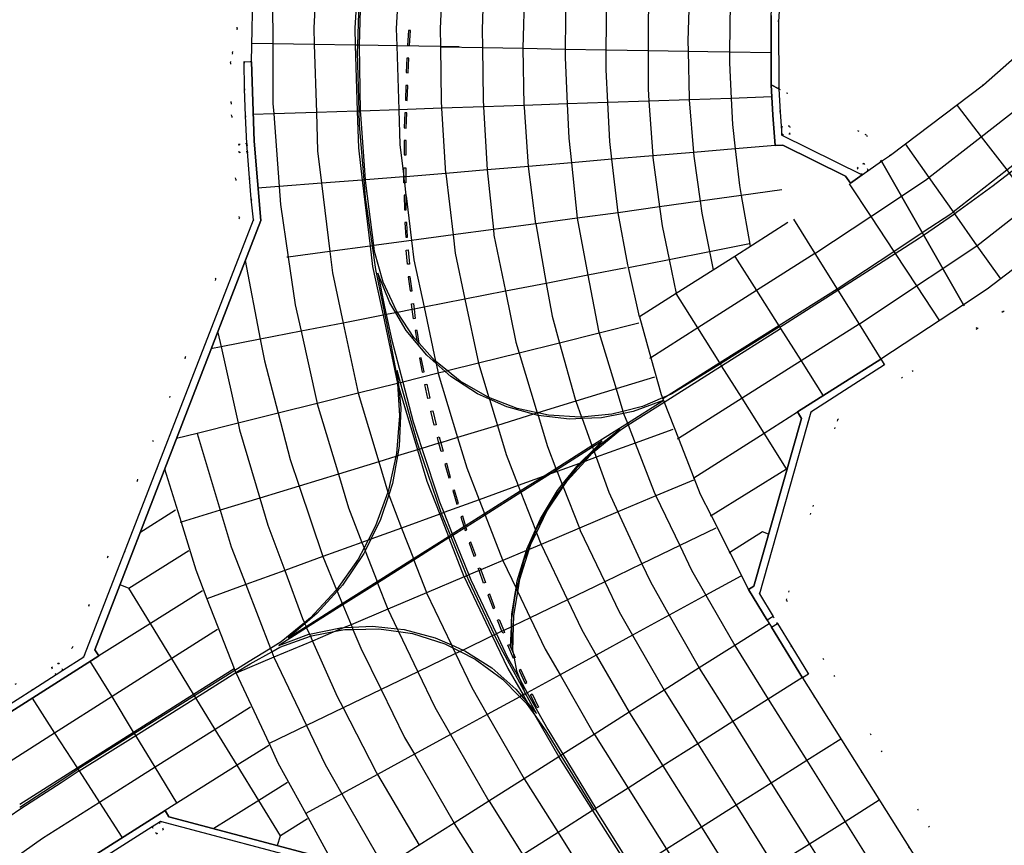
# Model space of a CAD drawing. Header units: metres. Extents: x 174791 to 179073, y 406431 to 409043.
# Tile 73 of 256: x 176066 to 176137, y 407099 to 407159. Entities that reach past the tile are written whole.
import ezdxf

# ---------------------------------------------------------------- set-up
doc = ezdxf.new("R2010")
doc.units = ezdxf.units.M
doc.linetypes.add('DOT', pattern=[6.35, 0, -6.35])
for name, color, linetype in [('terreindeelbegroeid', 254, 'DOT'), ('terreindeelonbegroeid', 254, 'DOT'), ('wegdeel_molgoot', 254, 'Continuous'), ('wegdeel_rolbaan', 254, 'Continuous'), ('weginrichtingselement_markering_vliegtuigverharding', 254, 'Continuous'), ('weginrichtingselement_voeg_vliegtuigverharding', 254, 'Continuous')]:
    doc.layers.add(name, color=color, linetype=linetype)

msp = doc.modelspace()

# ---------------------------------------------------------------- linework, layer by layer
at = {"layer": 'terreindeelbegroeid'}
for points in [[(176164.331, 407163.184, 0), (176158.251, 407156.145, 0), (176151.652, 407149.494, 0), (176144.61, 407143.313, 0), (176137.159, 407137.633, 0), (176135.274, 407136.391, 0), (176134.279, 407138.131, 0), (176136.001, 407139.265, 0), (176143.343, 407144.862, 0), (176150.281, 407150.952, 0), (176156.783, 407157.505, 0), (176162.818, 407164.491, 0)], [(176142.075, 407159.646, 0), (176135.723, 407154.08, 0), (176128.999, 407148.969, 0), (176128.332, 407148.531, 0), (176127.25, 407150.422, 0), (176120.898, 407153.77, 0), (176120.87, 407158.629, 0), (176121.16, 407163.448, 0)], [(176156.591, 407064.905, 0), (176139.479, 407091.85, 0), (176137.876, 407094.362, 0), (176134.658, 407096.142, 0), (176134.46, 407096.024, 0), (176121.435, 407116.72, 0), (176125.144, 407129.801, 0), (176135.274, 407136.391, 0), (176137.159, 407137.633, 0), (176144.61, 407143.313, 0), (176151.652, 407149.494, 0), (176158.251, 407156.145, 0), (176164.331, 407163.184, 0)], [(176082.761, 407161.643, 0), (176082.641, 407155.746, 0), (176082.114, 407155.751, 0), (176082.143, 407153.783, 0), (176082.208, 407151.815, 0), (176082.312, 407149.812, 0), (176081.712, 407149.769, 0), (176081.756, 407149.17, 0), (176082.355, 407149.214, 0), (176082.492, 407147.333, 0), (176082.631, 407145.813, 0), (176082.792, 407144.295, 0), (176070.527, 407112.736, 0), (176070.48, 407112.615, 0), (176068.973, 407111.653, 0), (176068.65, 407112.159, 0), (176068.144, 407111.836, 0), (176068.467, 407111.331, 0), (176066.786, 407110.258, 0), (176062.223, 407107.347, 0)], [(176065.51, 407110.631, 0), (176069.667, 407113.282, 0), (176070.857, 407116.344, 0), (176072.22, 407119.852, 0), (176074.376, 407125.4, 0), (176077.841, 407134.315, 0), (176080.04, 407139.973, 0), (176081.77, 407144.427, 0), (176081.497, 407147.231, 0), (176081.208, 407151.797, 0), (176081.176, 407152.769, 0), (176081.116, 407155.658, 0), (176081.27, 407156.386, 0), (176081.597, 407158.152, 0), (176081.697, 407161.066, 0)], [(176081.697, 407161.066, 0), (176081.597, 407158.152, 0), (176081.27, 407156.386, 0), (176081.116, 407155.658, 0), (176081.176, 407152.769, 0), (176081.208, 407151.797, 0), (176081.497, 407147.231, 0), (176081.77, 407144.427, 0), (176080.04, 407139.973, 0), (176077.841, 407134.315, 0), (176074.376, 407125.4, 0), (176072.22, 407119.852, 0), (176070.857, 407116.344, 0), (176069.667, 407113.282, 0), (176065.51, 407110.631, 0)], [(176137.793, 407090.774, 0), (176136.078, 407089.695, 0), (176133.807, 407093.307, 0), (176122.615, 407111.091, 0), (176123.042, 407111.349, 0), (176121.827, 407113.333, 0), (176120.797, 407115.024, 0), (176120.485, 407115.537, 0), (176119.486, 407117.177, 0), (176123.22, 407130.347, 0), (176127.004, 407132.776, 0), (176128.559, 407133.774, 0), (176128.292, 407134.187, 0), (176134.279, 407138.131, 0), (176135.274, 407136.391, 0), (176125.144, 407129.801, 0), (176121.435, 407116.72, 0), (176134.46, 407096.024, 0), (176134.658, 407096.142, 0), (176137.876, 407094.362, 0)], [(176072.257, 407098.271, 0), (176075.443, 407100.29, 0), (176075.763, 407099.786, 0), (176076.269, 407100.108, 0), (176075.948, 407100.614, 0), (176076.056, 407100.683, 0), (176088.069, 407097.497, 0)]]:
    msp.add_polyline3d(points, dxfattribs=at)
for points in [[(176128.332, 407148.531, 0), (176126.927, 407147.545, 0), (176121.104, 407150.429, 0), (176120.982, 407152.098, 0), (176120.898, 407153.77, 0), (176127.25, 407150.422, 0)], [(176121.082, 407151.033, 0), (176121.122, 407150.461, 0), (176121.705, 407150.501, 0), (176121.675, 407151.07, 0)], [(176126.896, 407147.562, 0), (176127.379, 407147.895, 0), (176127.044, 407148.369, 0), (176126.575, 407148.032, 0)]]:
    msp.add_polyline3d(points, close=True, dxfattribs=at)
at = {"layer": 'terreindeelonbegroeid'}
for points in [[(176121.122, 407150.461, 0), (176121.082, 407151.033, 0), (176121.675, 407151.07, 0), (176121.705, 407150.501, 0)], [(176082.316, 407149.742, 0), (176082.355, 407149.214, 0), (176081.756, 407149.17, 0), (176081.712, 407149.769, 0), (176082.312, 407149.812, 0)], [(176126.896, 407147.562, 0), (176126.575, 407148.032, 0), (176127.044, 407148.369, 0), (176127.379, 407147.895, 0)], [(176120.797, 407115.024, 0), (176120.369, 407114.764, 0), (176120.056, 407115.275, 0), (176120.485, 407115.537, 0)], [(176068.973, 407111.653, 0), (176068.467, 407111.331, 0), (176068.144, 407111.836, 0), (176068.65, 407112.159, 0)], [(176076.269, 407100.108, 0), (176075.763, 407099.786, 0), (176075.443, 407100.29, 0), (176075.441, 407100.293, 0), (176075.948, 407100.614, 0)]]:
    msp.add_polyline3d(points, close=True, dxfattribs=at)
at = {"layer": 'wegdeel_molgoot'}
for points in [[(176149.639, 407233.027, 0), (176137.86, 407223.429, 0), (176125.802, 407213.604, 0), (176121.16, 407163.448, 0), (176120.87, 407158.629, 0), (176120.898, 407153.77, 0), (176120.33, 407154.07, 0), (176120.325, 407159.103, 0), (176120.669, 407164.078, 0), (176125.278, 407214.081, 0), (176125.53, 407214.043, 0), (176141.611, 407227.164, 0), (176142.302, 407227.728, 0), (176149.31, 407233.446, 0)], [(176082.641, 407155.746, 0), (176082.831, 407149.984, 0), (176083.324, 407144.24, 0), (176071.277, 407113.116, 0), (176071.579, 407112.689, 0), (176062.499, 407106.931, 0), (176062.223, 407107.347, 0), (176066.786, 407110.258, 0), (176068.467, 407111.331, 0), (176068.973, 407111.653, 0), (176070.48, 407112.615, 0), (176070.527, 407112.736, 0), (176082.792, 407144.295, 0), (176082.631, 407145.813, 0), (176082.492, 407147.333, 0), (176082.355, 407149.214, 0), (176082.316, 407149.742, 0), (176082.312, 407149.812, 0), (176082.208, 407151.815, 0), (176082.143, 407153.783, 0), (176082.114, 407155.751, 0)], [(176120.898, 407153.77, 0), (176120.982, 407152.098, 0), (176121.104, 407150.429, 0), (176126.927, 407147.545, 0), (176126.08, 407146.951, 0), (176125.729, 407147.446, 0), (176121.181, 407149.699, 0), (176120.626, 407149.676, 0), (176120.444, 407151.87, 0), (176120.33, 407154.07, 0)], [(176120.485, 407115.537, 0), (176120.056, 407115.275, 0), (176118.693, 407117.503, 0), (176119.082, 407117.744, 0), (176122.53, 407129.896, 0), (176122.247, 407130.362, 0), (176128.292, 407134.187, 0), (176128.559, 407133.774, 0), (176127.004, 407132.776, 0), (176123.22, 407130.347, 0), (176119.486, 407117.177, 0)], [(176122.615, 407111.091, 0), (176120.369, 407114.764, 0), (176120.797, 407115.024, 0), (176121.827, 407113.333, 0), (176123.042, 407111.349, 0)], [(176093.093, 407090.45, 0), (176092.663, 407090.166, 0), (176090.314, 407093.919, 0), (176089.458, 407095.281, 0), (176089.14, 407095.789, 0), (176088.101, 407097.446, 0), (176088.069, 407097.497, 0), (176076.056, 407100.683, 0), (176075.948, 407100.614, 0), (176075.441, 407100.293, 0), (176075.443, 407100.29, 0), (176072.257, 407098.271, 0), (176069.454, 407096.492, 0), (176069.18, 407096.906, 0), (176076.382, 407101.47, 0), (176076.646, 407101.021, 0), (176087.683, 407098.086, 0), (176088.192, 407098.347, 0), (176089.746, 407095.757, 0)]]:
    msp.add_polyline3d(points, close=True, dxfattribs=at)
at = {"layer": 'wegdeel_rolbaan'}
for points in [[(176162.818, 407164.491, 0), (176156.783, 407157.505, 0), (176150.281, 407150.952, 0), (176143.343, 407144.862, 0), (176136.001, 407139.265, 0), (176134.279, 407138.131, 0), (176128.332, 407148.531, 0), (176128.999, 407148.969, 0), (176135.723, 407154.08, 0), (176142.075, 407159.646, 0)], [(176000, 407013.54, 0), (176030.407, 407071.862, 0), (176031.22, 407073.276, 0), (176031.771, 407074.234, 0), (176031.884, 407074.431, 0), (176032.172, 407074.953, 0), (176034.4, 407078.808, 0), (176038.987, 407085.378, 0), (176044.132, 407091.521, 0), (176048.213, 407095.605, 0), (176048.637, 407096.03, 0), (176049.795, 407097.189, 0), (176055.933, 407102.339, 0), (176062.499, 407106.931, 0), (176071.579, 407112.689, 0), (176071.277, 407113.116, 0), (176083.324, 407144.24, 0), (176082.831, 407149.984, 0), (176082.641, 407155.746, 0), (176082.761, 407161.643, 0)], [(176120.325, 407159.103, 0), (176120.33, 407154.07, 0), (176120.444, 407151.87, 0), (176120.626, 407149.676, 0), (176121.181, 407149.699, 0), (176125.729, 407147.446, 0), (176126.08, 407146.951, 0), (176126.927, 407147.545, 0), (176128.332, 407148.531, 0), (176134.279, 407138.131, 0), (176128.292, 407134.187, 0), (176122.247, 407130.362, 0), (176122.53, 407129.896, 0), (176119.082, 407117.744, 0), (176118.693, 407117.503, 0), (176120.056, 407115.275, 0), (176120.369, 407114.764, 0), (176122.615, 407111.091, 0), (176133.807, 407093.307, 0), (176136.078, 407089.695, 0), (176137.793, 407090.774, 0), (176137.832, 407090.713, 0), (176140.237, 407086.926, 0), (176155.813, 407062.399, 0)], [(176106.425, 407065.518, 0), (176104.02, 407069.308, 0), (176103.988, 407069.358, 0), (176105.201, 407070.126, 0), (176105.708, 407070.447, 0), (176105.641, 407070.553, 0), (176105.387, 407070.954, 0), (176103.324, 407074.227, 0), (176093.093, 407090.45, 0), (176089.746, 407095.757, 0), (176088.192, 407098.347, 0), (176087.683, 407098.086, 0), (176076.646, 407101.021, 0), (176076.382, 407101.47, 0), (176069.18, 407096.906, 0), (176063.417, 407092.884, 0), (176058.029, 407088.372, 0), (176056.789, 407087.133, 0), (176056.364, 407086.709, 0), (176053.057, 407083.405, 0), (176048.541, 407078.021, 0), (176044.514, 407072.261, 0), (176042.264, 407068.352, 0)]]:
    msp.add_polyline3d(points, dxfattribs=at)
at = {"layer": 'weginrichtingselement_markering_vliegtuigverharding'}
for p, q in [((176131.081, 407142.969), (176131.391, 407143.182)), ((176107.995, 407128.056), (176109.36, 407129.123)), ((176097.828, 407122.761), (176098.05, 407122.049))]:
    msp.add_line(p, q, dxfattribs=at)
for points in [[(176090.481, 407156.928, 0), (176090.481, 407156.935, 0), (176090.573, 407160.424, 0), (176090.645, 407161.686, 0), (176090.773, 407163.916, 0)], [(176090.49, 407161.723, 0), (176090.489, 407161.696, 0), (176090.336, 407156.937, 0), (176090.32, 407156.447, 0), (176090.431, 407152.165, 0), (176090.457, 407151.169, 0), (176090.793, 407147.173, 0), (176090.9, 407145.909, 0), (176091.401, 407142.402, 0), (176091.647, 407140.683, 0), (176092.315, 407137.393, 0), (176092.697, 407135.509, 0)], [(176131.391, 407143.182, 0), (176133.627, 407144.722, 0), (176133.787, 407144.832, 0), (176136.437, 407146.774, 0), (176137.591, 407147.672, 0), (176139.03, 407148.793, 0), (176141.479, 407150.818, 0), (176141.562, 407150.886, 0), (176144.361, 407153.341, 0), (176145.19, 407154.112, 0), (176147.087, 407155.877, 0), (176148.807, 407157.573, 0), (176149.779, 407158.531, 0), (176152.29, 407161.153, 0)], [(176094.03, 407158.007, 0), (176093.961, 407156.931, 0), (176094.101, 407156.922, 0), (176094.17, 407157.998, 0), (176094.03, 407158.007, 0)], [(176091.564, 407142, 0), (176091.51, 407142.417, 0), (176090.927, 407146.953, 0), (176090.91, 407147.183, 0), (176090.566, 407151.935, 0), (176090.562, 407152.17, 0), (176090.481, 407156.928, 0)], [(176093.917, 407156.012, 0), (176093.859, 407154.954, 0), (176093.999, 407154.946, 0), (176094.057, 407156.004, 0), (176093.917, 407156.012, 0)], [(176093.843, 407154.019, 0), (176093.802, 407152.949, 0), (176093.942, 407152.944, 0), (176093.983, 407154.014, 0), (176093.843, 407154.019, 0)], [(176093.76, 407152.037, 0), (176093.72, 407150.944, 0), (176093.86, 407150.939, 0), (176093.9, 407152.032, 0), (176093.76, 407152.037, 0)], [(176093.726, 407150.03, 0), (176093.712, 407148.992, 0), (176093.852, 407148.99, 0), (176093.866, 407150.028, 0), (176093.726, 407150.03, 0)], [(176093.704, 407146.978, 0), (176093.703, 407147.281, 0), (176093.703, 407147.401, 0), (176093.702, 407148.053, 0), (176093.842, 407148.053, 0), (176093.843, 407147.412, 0), (176093.844, 407146.978, 0), (176093.74, 407146.978, 0), (176093.704, 407146.978, 0)], [(176093.716, 407146.076, 0), (176093.731, 407145.012, 0), (176093.871, 407145.014, 0), (176093.857, 407146.024, 0), (176093.856, 407146.078, 0), (176093.85, 407146.078, 0), (176093.716, 407146.076, 0)], [(176093.773, 407144.08, 0), (176093.826, 407143.033, 0), (176093.966, 407143.04, 0), (176093.913, 407144.087, 0), (176093.773, 407144.08, 0)], [(176120.955, 407136.502, 0), (176125.162, 407139.189, 0), (176129.328, 407141.849, 0), (176131.081, 407142.969, 0)], [(176113.135, 407131.667, 0), (176112.859, 407131.55, 0), (176112.45, 407131.376, 0), (176111.012, 407130.764, 0), (176109.581, 407130.401, 0), (176108.775, 407130.197, 0), (176106.583, 407129.992, 0), (176106.478, 407129.982, 0), (176104.175, 407130.122, 0), (176103.41, 407130.289, 0), (176103.37, 407130.298, 0), (176101.921, 407130.615, 0), (176099.866, 407131.411, 0), (176099.77, 407131.448, 0), (176097.772, 407132.602, 0), (176096.865, 407133.333, 0), (176095.999, 407134.031, 0), (176095.975, 407134.05, 0), (176094.798, 407135.345, 0), (176094.63, 407135.529, 0), (176094.423, 407135.757, 0), (176093.225, 407137.57, 0), (176093.151, 407137.682, 0), (176092.191, 407139.779, 0), (176091.564, 407142, 0)], [(176093.952, 407141.065, 0), (176093.87, 407142.098, 0), (176094.01, 407142.109, 0), (176094.092, 407141.076, 0), (176093.952, 407141.065, 0)], [(176091.816, 407140.423, 0), (176092.295, 407137.983, 0), (176092.419, 407137.413, 0), (176092.823, 407135.554, 0)], [(176112.507, 407131.187, 0), (176110.322, 407130.394, 0), (176109.636, 407130.259, 0), (176108.041, 407129.945, 0), (176106.622, 407129.887, 0), (176105.718, 407129.85, 0), (176103.427, 407130.109, 0), (176103.408, 407130.111, 0), (176103.101, 407130.195, 0), (176101.166, 407130.723, 0), (176099.903, 407131.286, 0), (176099.043, 407131.67, 0), (176097.09, 407132.931, 0), (176096.688, 407133.288, 0), (176096.033, 407133.871, 0), (176095.353, 407134.476, 0), (176093.873, 407136.269, 0), (176093.112, 407137.548, 0), (176092.685, 407138.267, 0), (176091.816, 407140.423, 0)], [(176094.017, 407140.142, 0), (176094.15, 407139.133, 0), (176094.289, 407139.151, 0), (176094.156, 407140.16, 0), (176094.017, 407140.142, 0)], [(176094.388, 407137.119, 0), (176094.306, 407137.782, 0), (176094.254, 407138.198, 0), (176094.393, 407138.215, 0), (176094.444, 407137.809, 0), (176094.527, 407137.136, 0), (176094.388, 407137.119, 0)], [(176094.807, 407135.282, 0), (176094.798, 407135.345, 0), (176094.664, 407136.273, 0), (176094.525, 407136.253, 0)], [(176094.525, 407136.253, 0), (176094.63, 407135.529, 0), (176094.636, 407135.489, 0)], [(176109.397, 407129.068, 0), (176109.959, 407129.424, 0), (176112.568, 407131.073, 0), (176116.744, 407133.713, 0), (176121.012, 407136.412, 0)], [(176120.941, 407136.524, 0), (176116.654, 407133.857, 0), (176113.135, 407131.667, 0)], [(176092.823, 407135.554, 0), (176093.615, 407132.522, 0), (176094.365, 407129.648, 0), (176095.003, 407127.714, 0), (176096.276, 407123.85, 0), (176096.592, 407123.062, 0), (176097.21, 407121.519, 0), (176097.255, 407121.409, 0), (176098.402, 407118.546, 0), (176098.547, 407118.184, 0), (176100.408, 407114.272, 0), (176101.169, 407112.672, 0), (176102.096, 407111.002, 0), (176102.644, 407110.016, 0), (176104.133, 407107.335, 0)], [(176092.697, 407135.509, 0), (176093.215, 407132.82, 0), (176093.237, 407132.428, 0), (176093.238, 407132.416, 0), (176093.368, 407130.087, 0), (176093.153, 407127.357, 0), (176093.104, 407127.132, 0), (176092.575, 407124.681, 0), (176092.53, 407124.557, 0), (176091.643, 407122.106, 0), (176091.099, 407121.067, 0), (176090.807, 407120.507, 0), (176090.374, 407119.68, 0), (176088.814, 407117.477, 0), (176088.792, 407117.445, 0), (176086.925, 407115.443, 0), (176086.481, 407115.08, 0), (176084.806, 407113.709, 0), (176084.022, 407113.226, 0), (176082.474, 407112.274, 0)], [(176094.821, 407134.264, 0), (176095.03, 407133.246, 0), (176095.167, 407133.274, 0), (176094.958, 407134.292, 0), (176094.821, 407134.264, 0)], [(176093.201, 407133.363, 0), (176093.291, 407132.442, 0), (176093.319, 407132.145, 0), (176093.467, 407130.626, 0), (176093.354, 407127.878, 0), (176093.225, 407127.169, 0), (176092.863, 407125.173, 0), (176092.595, 407124.357, 0), (176092.004, 407122.56, 0), (176091.309, 407121.143, 0), (176090.891, 407120.291, 0), (176090.793, 407120.092, 0), (176089.253, 407117.813, 0), (176088.857, 407117.373, 0), (176087.414, 407115.769, 0), (176086.512, 407115.009, 0), (176085.311, 407113.997, 0)], [(176103.32, 407108.497, 0), (176102.527, 407109.952, 0), (176102.399, 407110.186, 0), (176100.741, 407113.226, 0), (176100.275, 407114.208, 0), (176098.432, 407118.092, 0), (176098.27, 407118.49, 0), (176097.118, 407121.322, 0), (176097.073, 407121.432, 0), (176096.433, 407123.004, 0), (176096.402, 407123.081, 0), (176094.833, 407127.662, 0), (176094.657, 407128.177, 0), (176093.449, 407132.481, 0), (176093.201, 407133.363, 0)], [(176095.44, 407131.332, 0), (176095.223, 407132.356, 0), (176095.36, 407132.385, 0), (176095.577, 407131.361, 0), (176095.44, 407131.332, 0)], [(176085.311, 407113.997, 0), (176086.6, 407114.812, 0), (176089.229, 407116.473, 0), (176091.752, 407118.068, 0), (176094.383, 407119.731, 0), (176096.922, 407121.336, 0), (176097.073, 407121.432, 0), (176097.21, 407121.519, 0), (176098.05, 407122.049, 0), (176098.173, 407122.127, 0), (176099.547, 407122.995, 0), (176102.138, 407124.633, 0), (176103.788, 407125.676, 0), (176104.727, 407126.27, 0), (176107.337, 407127.92, 0), (176109.912, 407129.547, 0), (176112.507, 407131.187, 0)], [(176095.896, 407129.405, 0), (176095.652, 407130.411, 0), (176095.788, 407130.444, 0), (176096.032, 407129.438, 0), (176095.896, 407129.405, 0)], [(176096.262, 407128.548, 0), (176096.374, 407128.134, 0), (176096.539, 407127.519, 0), (176096.404, 407127.483, 0), (176096.24, 407128.093, 0), (176096.127, 407128.512, 0), (176096.262, 407128.548, 0)], [(176101.607, 407112.943, 0), (176101.608, 407112.999, 0), (176101.65, 407114.871, 0), (176101.667, 407115.607, 0), (176101.954, 407117.333, 0), (176102.104, 407118.237, 0), (176102.791, 407120.4, 0), (176102.911, 407120.777, 0), (176103.311, 407121.605, 0), (176104.07, 407123.177, 0), (176105.251, 407124.931, 0), (176105.559, 407125.388, 0), (176106.812, 407126.775, 0), (176107.346, 407127.365, 0), (176107.494, 407127.488, 0), (176109.397, 407129.068, 0)], [(176108.079, 407128.237, 0), (176107.382, 407127.797, 0), (176104.773, 407126.152, 0), (176104.333, 407125.874, 0), (176102.183, 407124.517, 0), (176099.591, 407122.882, 0), (176098.209, 407122.011, 0), (176098.087, 407121.934, 0), (176097.255, 407121.409, 0), (176097.118, 407121.322, 0), (176096.965, 407121.226, 0), (176094.425, 407119.624, 0), (176091.793, 407117.963, 0), (176089.27, 407116.372, 0), (176086.644, 407114.715, 0), (176084.627, 407113.443, 0)], [(176101.44, 407113.33, 0), (176101.495, 407114.796, 0), (176101.495, 407114.835, 0), (176101.521, 407115.548, 0), (176101.528, 407115.737, 0), (176101.719, 407116.895, 0), (176101.77, 407117.201, 0), (176101.834, 407117.585, 0), (176101.921, 407118.114, 0), (176102.58, 407120.311, 0), (176102.613, 407120.421, 0), (176103.231, 407121.81, 0), (176103.593, 407122.621, 0), (176104.845, 407124.679, 0), (176105.184, 407125.103, 0), (176106.349, 407126.561, 0), (176106.424, 407126.633, 0), (176107.445, 407127.623, 0), (176108.079, 407128.237, 0)], [(176107.995, 407128.056, 0), (176107.476, 407127.54, 0), (176106.646, 407126.714, 0), (176106.181, 407126.252, 0), (176105.223, 407125.003, 0), (176104.624, 407124.221, 0), (176103.354, 407122, 0), (176103.254, 407121.753, 0), (176102.687, 407120.356, 0), (176102.392, 407119.629, 0), (176101.856, 407117.537, 0), (176101.77, 407117.201, 0), (176101.757, 407117.15, 0), (176101.719, 407116.895, 0), (176101.521, 407115.548, 0), (176101.485, 407115.303, 0), (176101.495, 407114.835, 0), (176101.495, 407114.796, 0), (176101.525, 407113.436, 0), (176101.608, 407112.999, 0), (176101.628, 407112.897, 0), (176101.699, 407112.523, 0), (176101.874, 407111.602, 0), (176102.096, 407111.002, 0), (176102.399, 407110.186, 0), (176102.493, 407109.933, 0), (176102.523, 407109.851, 0)], [(176096.666, 407126.581, 0), (176096.951, 407125.579, 0), (176097.086, 407125.617, 0), (176096.801, 407126.619, 0), (176096.666, 407126.581, 0)], [(176097.238, 407124.659, 0), (176097.533, 407123.682, 0), (176097.667, 407123.722, 0), (176097.372, 407124.699, 0), (176097.238, 407124.659, 0)], [(176098.173, 407122.127, 0), (176097.962, 407122.803, 0), (176097.828, 407122.761, 0)], [(176098.087, 407121.934, 0), (176098.139, 407121.766, 0), (176098.273, 407121.808, 0), (176098.209, 407122.011, 0)], [(176098.425, 407120.864, 0), (176098.774, 407119.908, 0), (176098.906, 407119.956, 0), (176098.557, 407120.912, 0), (176098.425, 407120.864, 0)], [(176099.476, 407117.942, 0), (176099.145, 407118.86, 0), (176099.09, 407119.012, 0), (176099.222, 407119.06, 0), (176099.275, 407118.915, 0), (176099.608, 407117.99, 0), (176099.476, 407117.942, 0)], [(176100.3, 407116.172, 0), (176099.921, 407117.152, 0), (176099.79, 407117.102, 0), (176100.169, 407116.122, 0), (176100.3, 407116.172, 0)], [(176084.627, 407113.443, 0), (176086.809, 407114.251, 0), (176086.846, 407114.259, 0), (176089.088, 407114.717, 0), (176089.369, 407114.731, 0), (176089.936, 407114.758, 0), (176091.413, 407114.829, 0), (176093.212, 407114.639, 0), (176093.726, 407114.584, 0), (176095.976, 407113.989, 0), (176097.147, 407113.477, 0), (176097.991, 407113.108, 0), (176098.108, 407113.057, 0), (176100.072, 407111.811, 0), (176101.823, 407110.279, 0), (176102.233, 407109.791, 0), (176102.69, 407109.246, 0), (176103.32, 407108.497, 0)], [(176100.612, 407115.329, 0), (176100.935, 407114.526, 0), (176100.996, 407114.374, 0), (176100.866, 407114.322, 0), (176100.808, 407114.465, 0), (176100.482, 407115.277, 0), (176100.612, 407115.329, 0)], [(176082.543, 407112.112, 0), (176084.114, 407112.987, 0), (176084.692, 407113.309, 0), (176086.913, 407114.109, 0), (176087.006, 407114.143, 0), (176088.738, 407114.464, 0), (176089.424, 407114.591, 0), (176090, 407114.603, 0), (176091.883, 407114.642, 0), (176093.308, 407114.438, 0), (176094.318, 407114.294, 0), (176096.665, 407113.556, 0), (176097.25, 407113.261, 0), (176097.767, 407113, 0), (176098.861, 407112.449, 0), (176100.849, 407111, 0), (176102.108, 407109.723, 0), (176102.576, 407109.249, 0), (176103.186, 407108.387, 0), (176103.997, 407107.241, 0)], [(176101.364, 407113.507, 0), (176101.44, 407113.33, 0), (176101.607, 407112.943, 0), (176101.628, 407112.897, 0), (176101.775, 407112.556, 0), (176101.699, 407112.523, 0), (176101.646, 407112.5, 0), (176101.235, 407113.451, 0), (176101.364, 407113.507, 0)], [(176082.474, 407112.274, 0), (176081.442, 407111.625, 0), (176078.52, 407109.79, 0), (176074.164, 407107.054, 0), (176070.058, 407104.474, 0)], [(176070.143, 407104.343, 0), (176074.249, 407106.915, 0), (176078.608, 407109.647, 0), (176081.515, 407111.468, 0), (176082.543, 407112.112, 0)], [(176102.047, 407111.635, 0), (176102.489, 407110.684, 0), (176102.616, 407110.743, 0), (176102.174, 407111.694, 0), (176102.047, 407111.635, 0)], [(176103.345, 407108.915, 0), (176102.885, 407109.859, 0), (176103.011, 407109.92, 0), (176103.471, 407108.976, 0), (176103.345, 407108.915, 0)], [(176103.997, 407107.241, 0), (176105.085, 407105.462, 0), (176107.488, 407101.533, 0)], [(176104.133, 407107.335, 0), (176105.225, 407105.551, 0), (176107.629, 407101.623, 0)], [(176065.831, 407101.729, 0), (176068.766, 407103.617, 0), (176070.058, 407104.474, 0), (176070.143, 407104.343, 0), (176068.847, 407103.49, 0), (176065.914, 407101.604, 0), (176063.344, 407099.85, 0)], [(176107.562, 407101.58, 0), (176110.343, 407097.163, 0), (176113.106, 407092.776, 0), (176115.759, 407088.563, 0), (176118.296, 407084.534, 0), (176120.611, 407080.857, 0)]]:
    msp.add_polyline3d(points, dxfattribs=at)
at = {"layer": 'weginrichtingselement_voeg_vliegtuigverharding'}
for p, q in [((176103.256, 407143.987), (176102.724, 407148.161)), ((176077.143, 407123.242), (176074.54, 407121.608)), ((176120.153, 407121.498), (176119.697, 407121.673)), ((176086.701, 407100.878), (176084.744, 407099.638)), ((176084.525, 407098.959), (176084.744, 407099.638))]:
    msp.add_line(p, q, dxfattribs=at)
for points in [[(176129.779, 407146.001, 0), (176131.629, 407147.225, 0), (176131.78, 407147.343, 0), (176135.573, 407150.305, 0), (176139.313, 407153.226, 0), (176139.397, 407153.303, 0), (176142.966, 407156.572, 0), (176146.504, 407159.811, 0), (176146.566, 407159.877, 0), (176149.861, 407163.407, 0), (176153.157, 407166.938, 0), (176153.167, 407166.95, 0), (176156.266, 407170.84, 0), (176159.232, 407174.564, 0)], [(176131.288, 407143.362, 0), (176133.428, 407144.78, 0), (176133.53, 407144.86, 0), (176137.418, 407147.898, 0), (176141.285, 407150.921, 0), (176141.346, 407150.977, 0), (176144.999, 407154.323, 0), (176148.638, 407157.657, 0), (176148.681, 407157.703, 0), (176152.081, 407161.347, 0), (176155.442, 407164.948, 0), (176155.46, 407164.971, 0), (176158.633, 407168.954, 0), (176161.653, 407172.746, 0), (176161.655, 407172.748, 0)], [(176132.779, 407140.755, 0), (176135.207, 407142.367, 0), (176135.258, 407142.407, 0), (176139.239, 407145.523, 0), (176143.233, 407148.648, 0), (176143.269, 407148.682, 0), (176147.004, 407152.104, 0), (176150.746, 407155.534, 0), (176150.767, 407155.557, 0), (176154.272, 407159.313, 0), (176157.699, 407162.986, 0), (176157.724, 407163.017, 0), (176160.97, 407167.092, 0), (176164.046, 407170.951, 0), (176164.05, 407170.956, 0)], [(176084.484, 407164.457, 0), (176084.318, 407162.061, 0), (176084.179, 407160.056, 0), (176084.187, 407157.036, 0), (176084.199, 407152.711, 0), (176084.255, 407151.958, 0), (176084.649, 407146.692, 0), (176084.747, 407145.387, 0), (176085.307, 407141.588, 0), (176085.818, 407138.12, 0), (176086.243, 407136.206, 0), (176087.404, 407130.974, 0), (176087.409, 407130.95, 0)], [(176087.502, 407164.197, 0), (176087.369, 407161.88, 0), (176087.157, 407158.195, 0), (176087.195, 407156.987, 0), (176087.352, 407152.062, 0), (176087.44, 407149.286, 0), (176087.726, 407146.933, 0), (176088.325, 407141.991, 0), (176088.514, 407140.437, 0), (176089.289, 407136.801, 0), (176090.372, 407131.718, 0)], [(176114.716, 407164.659, 0), (176114.714, 407164.639, 0), (176114.408, 407160.961, 0), (176114.388, 407160.321, 0), (176114.291, 407157.253, 0)], [(176117.673, 407164.344, 0), (176117.366, 407160.15, 0), (176117.356, 407160.01, 0), (176117.313, 407156.46, 0), (176117.304, 407155.665, 0)], [(176090.485, 407163.941, 0), (176090.35, 407161.704, 0), (176090.138, 407158.18, 0), (176090.175, 407156.94, 0), (176090.317, 407152.161, 0), (176090.396, 407149.515, 0), (176090.679, 407147.164, 0), (176091.254, 407142.383, 0), (176091.431, 407140.908, 0), (176092.184, 407137.367, 0), (176093.234, 407132.428, 0)], [(176093.457, 407163.685, 0), (176093.332, 407161.527, 0), (176093.136, 407158.162, 0), (176093.176, 407156.892, 0), (176093.323, 407152.262, 0), (176093.403, 407149.743, 0), (176093.689, 407147.4, 0), (176093.703, 407147.281, 0), (176093.74, 407146.978, 0), (176093.85, 407146.078, 0), (176093.857, 407146.024, 0), (176094.252, 407142.784, 0), (176094.423, 407141.383, 0), (176095.159, 407137.948, 0), (176095.999, 407134.031, 0), (176096.033, 407133.871, 0), (176096.185, 407133.163, 0), (176096.188, 407133.147, 0)], [(176096.75, 407147.64, 0), (176096.449, 407152.367, 0), (176096.416, 407152.894, 0), (176096.372, 407156.817, 0), (176096.372, 407156.84, 0), (176096.357, 407158.157, 0), (176096.487, 407161.341, 0), (176096.487, 407161.349, 0), (176096.571, 407163.417, 0)], [(176099.536, 407163.163, 0), (176099.477, 407161.177, 0), (176099.386, 407158.074, 0), (176099.403, 407156.765, 0), (176099.452, 407152.983, 0), (176099.48, 407152.472, 0), (176099.733, 407147.9, 0)], [(176105.463, 407161.906, 0), (176105.449, 407160.834, 0), (176105.395, 407156.663, 0), (176105.387, 407156.057, 0), (176105.542, 407152.68, 0), (176105.655, 407150.214, 0), (176105.843, 407148.425, 0), (176106.265, 407144.396, 0)], [(176102.724, 407148.161, 0), (176102.434, 407152.439, 0), (176102.431, 407152.573, 0), (176102.353, 407156.715, 0), (176102.353, 407156.726, 0), (176102.479, 407161.005, 0), (176102.479, 407161.012, 0)], [(176109.237, 407144.801, 0), (176108.785, 407148.674, 0), (176108.635, 407149.964, 0), (176108.485, 407152.781, 0), (176108.359, 407155.154, 0), (176108.374, 407156.612, 0), (176108.411, 407160.352, 0)], [(176111.477, 407160.474, 0), (176111.435, 407159.625, 0), (176111.403, 407158.775, 0)], [(176111.403, 407158.775, 0), (176111.407, 407156.561, 0), (176111.411, 407153.778, 0), (176111.473, 407152.884, 0), (176111.746, 407148.925, 0), (176111.755, 407148.794, 0), (176112.245, 407145.218, 0), (176112.433, 407143.843, 0), (176112.934, 407141.417, 0), (176113.443, 407138.95, 0)], [(176097.71, 407156.819, 0), (176096.372, 407156.84, 0), (176093.176, 407156.892, 0), (176090.481, 407156.935, 0), (176090.336, 407156.937, 0), (176090.175, 407156.94, 0), (176087.195, 407156.987, 0), (176084.187, 407157.036, 0), (176082.658, 407157.06, 0)], [(176114.291, 407157.253, 0), (176114.308, 407156.511, 0), (176114.389, 407153.073, 0), (176114.396, 407152.985, 0), (176114.708, 407149.175, 0), (176114.73, 407148.906, 0), (176115.192, 407145.627, 0), (176115.314, 407144.766, 0), (176115.871, 407141.994, 0), (176116.138, 407140.667, 0)], [(176096.346, 407156.817, 0), (176096.372, 407156.817, 0), (176099.403, 407156.765, 0), (176102.353, 407156.715, 0), (176105.395, 407156.663, 0), (176108.374, 407156.612, 0), (176111.407, 407156.561, 0), (176114.308, 407156.511, 0), (176115.744, 407156.487, 0)], [(176115.744, 407156.487, 0), (176117.313, 407156.46, 0), (176120.328, 407156.409, 0)], [(176117.304, 407155.665, 0), (176117.433, 407153.089, 0), (176117.527, 407151.204, 0), (176117.728, 407149.431, 0), (176118.03, 407146.767, 0), (176118.159, 407146.039, 0), (176118.81, 407142.369, 0)], [(176120.367, 407153.19, 0), (176117.433, 407153.089, 0), (176114.396, 407152.985, 0), (176111.473, 407152.884, 0), (176108.485, 407152.781, 0), (176105.542, 407152.68, 0), (176102.431, 407152.573, 0), (176099.48, 407152.472, 0), (176096.449, 407152.367, 0), (176096.438, 407152.367, 0)], [(176096.438, 407152.367, 0), (176093.323, 407152.262, 0), (176090.562, 407152.17, 0), (176090.431, 407152.165, 0), (176090.317, 407152.161, 0), (176087.352, 407152.062, 0), (176084.255, 407151.958, 0), (176082.744, 407151.907, 0)], [(176133.831, 407152.576, 0), (176135.573, 407150.305, 0), (176137.418, 407147.898, 0), (176137.591, 407147.672, 0), (176139.239, 407145.523, 0), (176141.117, 407143.074, 0)], [(176120.626, 407149.676, 0), (176117.728, 407149.431, 0), (176114.708, 407149.175, 0), (176111.746, 407148.925, 0), (176108.785, 407148.674, 0), (176105.843, 407148.425, 0), (176102.724, 407148.161, 0), (176099.733, 407147.9, 0), (176096.75, 407147.64, 0)], [(176130.055, 407149.79, 0), (176131.78, 407147.343, 0), (176133.53, 407144.86, 0), (176133.627, 407144.722, 0), (176135.258, 407142.407, 0), (176136.957, 407139.997, 0)], [(176099.733, 407147.9, 0), (176100.188, 407143.577, 0), (176100.231, 407143.165, 0), (176101.069, 407139.104, 0), (176101.827, 407135.427, 0), (176102.067, 407134.629, 0), (176103.37, 407130.298, 0), (176103.376, 407130.279, 0), (176103.427, 407130.109, 0), (176104.103, 407127.862, 0)], [(176096.75, 407147.64, 0), (176093.843, 407147.412, 0), (176093.703, 407147.401, 0), (176093.689, 407147.4, 0), (176090.91, 407147.183, 0), (176090.793, 407147.173, 0), (176090.679, 407147.164, 0), (176087.726, 407146.933, 0), (176084.649, 407146.692, 0), (176083.077, 407146.569, 0)], [(176096.75, 407147.64, 0), (176097.26, 407143.186, 0), (176097.41, 407141.878, 0), (176098.126, 407138.528, 0), (176099.115, 407133.896, 0)], [(176121.12, 407146.45, 0), (176118.159, 407146.039, 0), (176115.192, 407145.627, 0), (176112.245, 407145.218, 0), (176109.237, 407144.801, 0)], [(176126.003, 407146.902, 0), (176127.562, 407144.533, 0), (176129.229, 407141.999, 0), (176129.328, 407141.849, 0), (176130.878, 407139.493, 0), (176132.547, 407136.956, 0)], [(176123.498, 407141.844, 0), (176123.5, 407141.846, 0), (176127.562, 407144.533, 0), (176129.779, 407146.001, 0)], [(176109.237, 407144.801, 0), (176106.265, 407144.396, 0), (176103.256, 407143.987, 0)], [(176106.265, 407144.396, 0), (176107.047, 407140.272, 0), (176107.81, 407136.244, 0), (176107.862, 407136.073, 0), (176109.087, 407132.028, 0), (176109.576, 407130.414, 0)], [(176110.792, 407137.26, 0), (176109.977, 407140.836, 0), (176109.936, 407141.014, 0), (176109.237, 407144.801, 0)], [(176121.945, 407144.33, 0), (176123.5, 407141.846, 0), (176125.111, 407139.271, 0), (176125.162, 407139.189, 0), (176126.705, 407136.724, 0), (176128.292, 407134.187, 0)], [(176103.256, 407143.987, 0), (176100.188, 407143.577, 0), (176097.26, 407143.186, 0), (176094.252, 407142.784, 0), (176091.51, 407142.417, 0), (176091.401, 407142.402, 0), (176091.254, 407142.383, 0), (176088.325, 407141.991, 0), (176085.307, 407141.588, 0), (176085.219, 407141.576, 0)], [(176103.256, 407143.987, 0), (176104.02, 407139.68, 0), (176104.44, 407137.312, 0), (176104.983, 407135.356, 0), (176106.108, 407131.298, 0)], [(176121.551, 407144.08, 0), (176117.696, 407141.637, 0), (176113.447, 407138.943, 0), (176110.792, 407137.26, 0)], [(176125.114, 407139.273, 0), (176129.229, 407141.999, 0), (176131.288, 407143.362, 0)], [(176109.973, 407140.835, 0), (176109.977, 407140.836, 0), (176112.934, 407141.417, 0), (176115.871, 407141.994, 0), (176118.77, 407142.563, 0)], [(176082.196, 407141.347, 0), (176083.285, 407135.628, 0), (176083.581, 407134.075, 0), (176084.578, 407130.27, 0), (176085.457, 407126.913, 0), (176086.104, 407124.988, 0), (176087.816, 407119.896, 0)], [(176123.498, 407141.844, 0), (176119.269, 407139.158, 0), (176115.015, 407136.456, 0), (176111.613, 407134.295, 0), (176111.522, 407134.237, 0)], [(176117.693, 407141.642, 0), (176117.696, 407141.637, 0), (176119.269, 407139.158, 0), (176120.887, 407136.609, 0), (176120.941, 407136.524, 0), (176120.955, 407136.502, 0), (176121.012, 407136.412, 0), (176122.502, 407134.064, 0), (176124.114, 407131.524, 0)], [(176109.811, 407140.812, 0), (176107.047, 407140.272, 0), (176104.02, 407139.68, 0), (176101.069, 407139.104, 0), (176098.126, 407138.528, 0), (176095.159, 407137.948, 0), (176094.444, 407137.809, 0), (176094.306, 407137.782, 0), (176093.225, 407137.57, 0), (176093.112, 407137.548, 0), (176092.419, 407137.413, 0), (176092.315, 407137.393, 0), (176092.184, 407137.367, 0), (176089.289, 407136.801, 0), (176086.243, 407136.206, 0), (176083.285, 407135.628, 0), (176080.439, 407135.072, 0), (176079.704, 407134.928, 0)], [(176126.716, 407136.731, 0), (176130.878, 407139.493, 0), (176132.779, 407140.755, 0)], [(176125.114, 407139.273, 0), (176125.111, 407139.271, 0), (176120.887, 407136.609, 0), (176116.616, 407133.917, 0), (176112.859, 407131.55, 0), (176112.476, 407131.308, 0), (176112.452, 407131.293, 0)], [(176121.45, 407126.248, 0), (176119.824, 407128.828, 0), (176118.228, 407131.359, 0), (176116.744, 407133.713, 0), (176116.654, 407133.857, 0), (176116.616, 407133.917, 0), (176115.015, 407136.456, 0), (176113.447, 407138.943, 0), (176113.443, 407138.95, 0)], [(176110.792, 407137.26, 0), (176111.613, 407134.295, 0), (176112.352, 407131.625, 0), (176112.45, 407131.376, 0), (176112.476, 407131.308, 0), (176112.568, 407131.073, 0), (176113.604, 407128.433, 0), (176114.717, 407125.596, 0), (176115.182, 407124.411, 0), (176115.976, 407122.849, 0), (176117.34, 407120.165, 0), (176118.693, 407117.503, 0)], [(176110.737, 407136.79, 0), (176107.862, 407136.073, 0), (176104.983, 407135.356, 0), (176102.067, 407134.629, 0), (176099.116, 407133.893, 0), (176096.865, 407133.333, 0), (176096.688, 407133.288, 0), (176096.185, 407133.163, 0), (176093.615, 407132.522, 0), (176093.449, 407132.481, 0), (176093.291, 407132.442, 0), (176093.237, 407132.428, 0), (176093.234, 407132.428, 0), (176090.373, 407131.714, 0), (176087.404, 407130.974, 0), (176084.578, 407130.27, 0), (176081.676, 407129.547, 0), (176078.709, 407128.807, 0), (176077.196, 407128.43, 0)], [(176126.716, 407136.731, 0), (176126.705, 407136.724, 0), (176122.502, 407134.064, 0), (176118.228, 407131.359, 0), (176113.604, 407128.433, 0), (176113.525, 407128.383, 0)], [(176080.206, 407136.111, 0), (176080.439, 407135.072, 0), (176081.676, 407129.547, 0), (176081.783, 407129.069, 0), (176083.251, 407124.114, 0), (176083.833, 407122.149, 0), (176085.051, 407118.87, 0), (176086.346, 407115.384, 0)], [(176099.115, 407133.896, 0), (176099.116, 407133.893, 0), (176099.866, 407131.411, 0), (176099.903, 407131.286, 0), (176100.476, 407129.39, 0), (176101.117, 407127.268, 0), (176101.987, 407125.022, 0), (176102.138, 407124.633, 0), (176102.183, 407124.517, 0), (176103.231, 407121.81, 0), (176103.254, 407121.753, 0), (176103.311, 407121.605, 0), (176103.618, 407120.812, 0), (176103.643, 407120.76, 0), (176105.556, 407116.753, 0), (176106.602, 407114.564, 0), (176107.647, 407112.746, 0), (176110.034, 407108.594, 0), (176110.053, 407108.562, 0)], [(176111.88, 407132.884, 0), (176109.087, 407132.028, 0), (176106.168, 407131.134, 0), (176103.41, 407130.289, 0), (176103.376, 407130.279, 0), (176103.101, 407130.195, 0), (176100.476, 407129.39, 0), (176097.594, 407128.508, 0), (176096.374, 407128.134, 0), (176096.24, 407128.093, 0), (176095.003, 407127.714, 0), (176094.833, 407127.662, 0), (176094.685, 407127.616, 0), (176093.225, 407127.169, 0), (176093.104, 407127.132, 0), (176091.868, 407126.753, 0), (176088.944, 407125.858, 0), (176086.104, 407124.988, 0), (176083.251, 407124.114, 0), (176080.382, 407123.235, 0), (176077.533, 407122.362, 0), (176077.478, 407122.345, 0)], [(176096.188, 407133.147, 0), (176097.594, 407128.508, 0), (176098.263, 407126.301, 0), (176099.159, 407123.994, 0), (176099.547, 407122.995, 0), (176099.591, 407122.882, 0), (176100.853, 407119.632, 0), (176100.873, 407119.59, 0), (176101.834, 407117.585, 0), (176101.856, 407117.537, 0), (176101.954, 407117.333, 0), (176102.855, 407115.452, 0), (176103.943, 407113.18, 0), (176105.02, 407111.312, 0), (176107.508, 407106.996, 0), (176107.516, 407106.982, 0)], [(176093.234, 407132.428, 0), (176093.238, 407132.416, 0), (176093.319, 407132.145, 0), (176094.685, 407127.616, 0), (176095.371, 407125.34, 0), (176096.295, 407122.954, 0), (176096.922, 407121.336, 0), (176096.965, 407121.226, 0), (176098.046, 407118.436, 0), (176098.062, 407118.402, 0), (176100.108, 407114.128, 0), (176101.242, 407111.758, 0), (176102.342, 407109.851, 0), (176102.69, 407109.246, 0), (176103.186, 407108.387, 0), (176104.929, 407105.364, 0), (176104.941, 407105.344, 0)], [(176090.372, 407131.718, 0), (176090.373, 407131.714, 0), (176091.868, 407126.753, 0), (176092.53, 407124.557, 0), (176092.576, 407124.405, 0), (176092.595, 407124.357, 0), (176093.526, 407121.948, 0), (176094.383, 407119.731, 0), (176094.425, 407119.624, 0), (176095.331, 407117.281, 0), (176095.344, 407117.254, 0), (176097.147, 407113.477, 0), (176097.25, 407113.261, 0), (176097.448, 407112.847, 0), (176098.622, 407110.388, 0), (176099.746, 407108.434, 0), (176102.423, 407103.778, 0), (176102.429, 407103.767, 0)], [(176106.108, 407131.298, 0), (176106.168, 407131.134, 0), (176106.583, 407129.992, 0), (176106.622, 407129.887, 0), (176107.337, 407127.92, 0), (176107.382, 407127.797, 0), (176107.445, 407127.623, 0), (176107.476, 407127.54, 0), (176107.494, 407127.488, 0), (176107.644, 407127.077, 0), (176108.562, 407124.554, 0), (176109.225, 407123.118, 0), (176110.963, 407119.358, 0), (176111.572, 407118.039, 0), (176112.939, 407115.634, 0), (176115.113, 407111.808, 0), (176115.118, 407111.8, 0)], [(176087.409, 407130.95, 0), (176088.944, 407125.858, 0), (176089.682, 407123.409, 0), (176090.653, 407120.904, 0), (176090.807, 407120.507, 0), (176090.891, 407120.291, 0), (176091.752, 407118.068, 0), (176091.793, 407117.963, 0), (176092.528, 407116.065, 0), (176093.212, 407114.639, 0), (176093.308, 407114.438, 0), (176094.704, 407111.524, 0), (176095.932, 407108.962, 0), (176097.078, 407106.978, 0), (176099.863, 407102.158, 0), (176099.872, 407102.142, 0)], [(176109.576, 407130.414, 0), (176109.581, 407130.401, 0), (176109.636, 407130.259, 0), (176109.912, 407129.547, 0), (176109.959, 407129.424, 0), (176110.471, 407128.103, 0), (176111.845, 407124.554, 0), (176111.976, 407124.28, 0), (176113.7, 407120.677, 0), (176114.557, 407118.885, 0), (176115.595, 407117.084, 0), (176117.695, 407113.44, 0)], [(176114.684, 407125.575, 0), (176114.717, 407125.596, 0), (176119.824, 407128.828, 0), (176122.247, 407130.362, 0)], [(176078.703, 407128.827, 0), (176078.709, 407128.807, 0), (176080.382, 407123.235, 0), (176081.175, 407120.595, 0), (176082.236, 407117.847, 0), (176084.022, 407113.226, 0), (176084.114, 407112.987, 0), (176084.272, 407112.578, 0)], [(176113.203, 407129.096, 0), (176110.471, 407128.103, 0), (176107.644, 407127.077, 0), (176106.812, 407126.775, 0), (176106.646, 407126.714, 0), (176106.424, 407126.633, 0), (176104.814, 407126.049, 0), (176104.333, 407125.874, 0), (176103.788, 407125.676, 0), (176101.987, 407125.022, 0), (176099.159, 407123.994, 0), (176096.592, 407123.062, 0), (176096.433, 407123.004, 0), (176096.295, 407122.954, 0), (176093.526, 407121.948, 0), (176091.309, 407121.143, 0), (176091.099, 407121.067, 0), (176090.653, 407120.904, 0), (176087.824, 407119.877, 0), (176085.051, 407118.87, 0), (176082.236, 407117.847, 0), (176079.417, 407116.823, 0), (176079.37, 407116.806, 0)], [(176104.103, 407127.862, 0), (176104.727, 407126.27, 0), (176104.773, 407126.152, 0), (176104.814, 407126.049, 0), (176105.184, 407125.103, 0), (176105.223, 407125.003, 0), (176105.251, 407124.931, 0), (176106.426, 407121.935, 0), (176106.491, 407121.769, 0), (176108.27, 407118.06, 0), (176109.321, 407115.868, 0), (176110.286, 407114.186, 0), (176112.573, 407110.201, 0), (176112.578, 407110.192, 0)], [(176076.326, 407126.236, 0), (176077.533, 407122.362, 0), (176078.607, 407118.915, 0), (176079.417, 407116.823, 0), (176081.377, 407111.764, 0)], [(176115.939, 407122.826, 0), (176115.976, 407122.849, 0), (176121.45, 407126.248, 0)], [(176114.692, 407125.427, 0), (176111.976, 407124.28, 0), (176109.225, 407123.118, 0), (176106.426, 407121.935, 0), (176103.643, 407120.76, 0), (176102.791, 407120.4, 0), (176102.687, 407120.356, 0), (176102.58, 407120.311, 0), (176100.873, 407119.59, 0), (176099.275, 407118.915, 0), (176099.145, 407118.86, 0), (176098.402, 407118.546, 0), (176098.27, 407118.49, 0), (176098.062, 407118.402, 0), (176095.344, 407117.254, 0), (176092.528, 407116.065, 0), (176089.862, 407114.938, 0), (176089.369, 407114.731, 0), (176088.738, 407114.464, 0), (176087.069, 407113.759, 0), (176084.272, 407112.578, 0), (176081.544, 407111.425, 0)], [(176116.322, 407121.94, 0), (176113.7, 407120.677, 0), (176110.963, 407119.358, 0), (176108.27, 407118.06, 0), (176105.556, 407116.753, 0), (176102.855, 407115.452, 0), (176101.65, 407114.871, 0), (176101.495, 407114.796, 0), (176100.935, 407114.526, 0), (176100.808, 407114.465, 0), (176100.408, 407114.272, 0), (176100.275, 407114.208, 0), (176100.108, 407114.128, 0), (176097.991, 407113.108, 0), (176097.767, 407113, 0), (176097.448, 407112.847, 0), (176094.704, 407111.524, 0), (176092.04, 407110.241, 0), (176089.283, 407108.913, 0), (176086.632, 407107.635, 0), (176083.915, 407106.326, 0), (176083.894, 407106.316, 0)], [(176119.697, 407121.673, 0), (176117.34, 407120.165, 0), (176117.282, 407120.128, 0)], [(176073.107, 407117.857, 0), (176073.739, 407117.588, 0), (176078.096, 407120.32, 0)], [(176087.816, 407119.896, 0), (176087.824, 407119.877, 0), (176088.814, 407117.477, 0), (176088.857, 407117.373, 0), (176089.229, 407116.473, 0), (176089.27, 407116.372, 0), (176089.862, 407114.938, 0), (176089.936, 407114.758, 0), (176090, 407114.603, 0), (176090.563, 407113.239, 0), (176092.04, 407110.241, 0), (176093.746, 407106.779, 0), (176094.457, 407105.548, 0), (176097.339, 407100.561, 0), (176097.349, 407100.544, 0)], [(176118.134, 407118.469, 0), (176115.595, 407117.084, 0), (176112.939, 407115.634, 0), (176110.286, 407114.186, 0), (176107.647, 407112.746, 0), (176105.02, 407111.312, 0), (176102.644, 407110.016, 0), (176102.527, 407109.952, 0), (176102.493, 407109.933, 0), (176102.342, 407109.851, 0), (176102.233, 407109.791, 0), (176102.108, 407109.723, 0), (176099.746, 407108.434, 0), (176097.078, 407106.978, 0), (176094.457, 407105.548, 0), (176091.785, 407104.089, 0), (176089.207, 407102.682, 0), (176086.591, 407101.255, 0), (176086.544, 407101.229, 0)], [(176079.103, 407117.404, 0), (176075.309, 407115.027, 0), (176071.579, 407112.689, 0)], [(176084.744, 407099.638, 0), (176083.175, 407102.197, 0), (176081.608, 407104.754, 0), (176080.011, 407107.358, 0), (176078.608, 407109.647, 0), (176078.52, 407109.79, 0), (176078.445, 407109.912, 0), (176076.869, 407112.483, 0), (176075.309, 407115.027, 0), (176073.739, 407117.588, 0)], [(176086.346, 407115.384, 0), (176086.481, 407115.08, 0), (176086.512, 407115.009, 0), (176086.6, 407114.812, 0), (176086.644, 407114.715, 0), (176086.846, 407114.259, 0), (176086.913, 407114.109, 0), (176087.069, 407113.759, 0), (176088.853, 407109.746, 0), (176089.283, 407108.913, 0), (176091.683, 407104.262, 0), (176091.785, 407104.089, 0), (176094.816, 407098.965, 0), (176094.824, 407098.951, 0)], [(176120.18, 407115.014, 0), (176117.695, 407113.44, 0), (176115.113, 407111.808, 0), (176112.573, 407110.201, 0), (176110.034, 407108.594, 0), (176107.508, 407106.996, 0), (176105.225, 407105.551, 0), (176105.085, 407105.462, 0), (176104.929, 407105.364, 0), (176102.423, 407103.778, 0), (176099.863, 407102.158, 0), (176097.339, 407100.561, 0), (176094.816, 407098.965, 0), (176092.274, 407097.357, 0), (176089.746, 407095.757, 0)], [(176080.178, 407114.583, 0), (176076.869, 407112.483, 0), (176072.529, 407109.729, 0), (176068.369, 407107.089, 0), (176064.173, 407104.427, 0)], [(176117.695, 407113.44, 0), (176120.126, 407109.556, 0), (176122.918, 407105.097, 0), (176125.692, 407100.664, 0), (176128.366, 407096.393, 0), (176130.884, 407092.371, 0), (176133.564, 407088.089, 0)], [(176077.235, 407102.03, 0), (176075.658, 407104.61, 0), (176074.249, 407106.915, 0), (176074.164, 407107.054, 0), (176074.097, 407107.164, 0), (176072.529, 407109.729, 0), (176070.955, 407112.304, 0)], [(176084.272, 407112.578, 0), (176086.632, 407107.635, 0), (176087.984, 407104.804, 0), (176089.207, 407102.682, 0), (176092.274, 407097.357, 0), (176092.284, 407097.34, 0)], [(176065.839, 407101.947, 0), (176069.995, 407104.573, 0), (176074.097, 407107.164, 0), (176078.445, 407109.912, 0), (176081.377, 407111.764, 0)], [(176081.377, 407111.764, 0), (176081.442, 407111.625, 0), (176081.515, 407111.468, 0), (176083.915, 407106.326, 0), (176084.561, 407104.942, 0), (176086.591, 407101.255, 0), (176088.192, 407098.347, 0)], [(176115.118, 407111.8, 0), (176117.548, 407107.919, 0), (176120.335, 407103.468, 0), (176123.105, 407099.043, 0), (176125.773, 407094.782, 0), (176128.293, 407090.758, 0), (176130.986, 407086.456, 0)], [(176122.599, 407111.126, 0), (176120.126, 407109.556, 0), (176117.548, 407107.919, 0), (176115.011, 407106.309, 0), (176112.482, 407104.704, 0), (176109.956, 407103.1, 0), (176107.629, 407101.623, 0), (176107.562, 407101.58, 0), (176107.488, 407101.533, 0), (176107.386, 407101.469, 0), (176104.877, 407099.876, 0), (176102.324, 407098.255, 0), (176099.802, 407096.654, 0), (176097.278, 407095.052, 0), (176094.737, 407093.439, 0), (176092.187, 407091.82, 0)], [(176112.578, 407110.192, 0), (176115.011, 407106.309, 0), (176117.795, 407101.865, 0), (176120.562, 407097.449, 0), (176123.225, 407093.2, 0), (176125.748, 407089.173, 0), (176128.455, 407084.853, 0)], [(176066.729, 407109.628, 0), (176068.369, 407107.089, 0), (176069.995, 407104.573, 0), (176070.058, 407104.474, 0), (176070.125, 407104.371, 0), (176070.143, 407104.343, 0), (176071.618, 407102.059, 0), (176073.248, 407099.536, 0)], [(176082.572, 407108.975, 0), (176080.011, 407107.358, 0), (176075.658, 407104.61, 0), (176071.618, 407102.059, 0), (176067.497, 407099.457, 0)], [(176110.053, 407108.562, 0), (176112.482, 407104.704, 0), (176115.271, 407100.272, 0), (176118.043, 407095.87, 0), (176120.708, 407091.637, 0), (176123.241, 407087.613, 0), (176125.969, 407083.279, 0)], [(176107.516, 407106.982, 0), (176109.956, 407103.1, 0), (176112.738, 407098.674, 0), (176115.501, 407094.278, 0), (176118.157, 407090.052, 0), (176120.689, 407086.024, 0), (176123.427, 407081.668, 0)], [(176125.388, 407106.656, 0), (176122.918, 407105.097, 0), (176120.335, 407103.468, 0), (176117.795, 407101.865, 0), (176115.271, 407100.272, 0), (176112.738, 407098.674, 0), (176110.343, 407097.163, 0), (176110.171, 407097.054, 0), (176107.652, 407095.464, 0), (176105.099, 407093.854, 0), (176102.573, 407092.26, 0), (176100.041, 407090.662, 0), (176097.495, 407089.055, 0), (176094.959, 407087.455, 0)], [(176083.898, 407106.193, 0), (176081.608, 407104.754, 0), (176076.382, 407101.47, 0)], [(176104.941, 407105.344, 0), (176107.386, 407101.469, 0), (176110.171, 407097.054, 0), (176112.937, 407092.67, 0), (176115.593, 407088.46, 0), (176118.134, 407084.433, 0), (176120.891, 407080.062, 0)], [(176085.267, 407103.494, 0), (176083.175, 407102.197, 0), (176079.921, 407100.18, 0)], [(176102.429, 407103.767, 0), (176104.877, 407099.876, 0), (176107.652, 407095.464, 0), (176110.407, 407091.085, 0), (176113.051, 407086.881, 0), (176115.588, 407082.848, 0), (176118.352, 407078.454, 0)], [(176128.176, 407102.221, 0), (176125.692, 407100.664, 0), (176123.105, 407099.043, 0), (176120.562, 407097.449, 0), (176118.043, 407095.87, 0), (176115.501, 407094.278, 0), (176113.106, 407092.776, 0), (176112.937, 407092.67, 0), (176110.407, 407091.085, 0), (176107.854, 407089.485, 0), (176105.323, 407087.899, 0), (176102.783, 407086.307, 0), (176100.229, 407084.707, 0), (176097.682, 407083.11, 0)], [(176099.872, 407102.142, 0), (176102.324, 407098.255, 0), (176105.099, 407093.854, 0), (176107.854, 407089.485, 0), (176110.497, 407085.295, 0), (176113.041, 407081.262, 0), (176115.822, 407076.852, 0)], [(176097.349, 407100.544, 0), (176099.802, 407096.654, 0), (176102.573, 407092.26, 0), (176105.323, 407087.899, 0), (176107.959, 407083.719, 0), (176110.505, 407079.683, 0), (176113.298, 407075.254, 0)], [(176067.497, 407099.457, 0), (176063.463, 407096.612, 0), (176061.552, 407095.264, 0), (176059.602, 407093.62, 0), (176055.991, 407090.574, 0), (176055.911, 407090.494, 0), (176052.489, 407087.061, 0), (176050.855, 407085.421, 0), (176049.295, 407083.559, 0), (176046.244, 407079.917, 0), (176046.183, 407079.844, 0), (176043.458, 407075.955, 0), (176042.009, 407073.886, 0), (176040.84, 407071.867, 0), (176038.365, 407067.589, 0)]]:
    msp.add_polyline3d(points, dxfattribs=at)

doc.saveas('drawing.dxf')
